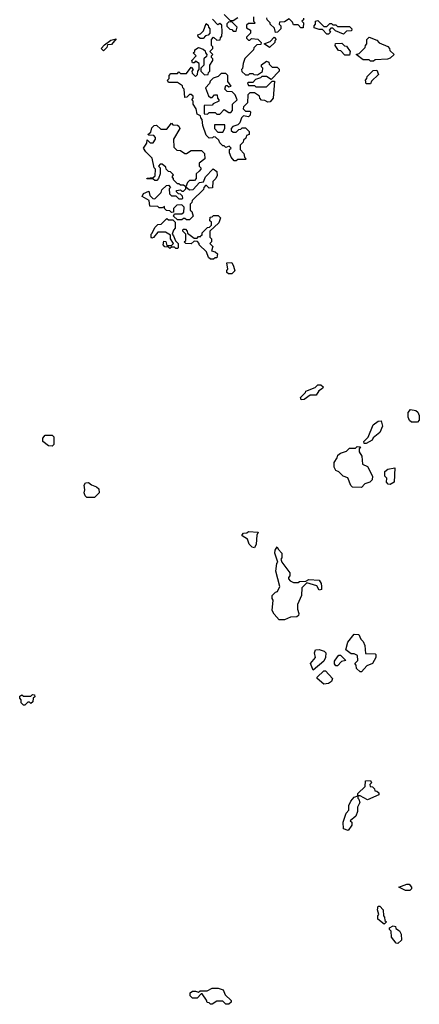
# Model space of a CAD drawing. Extents: x 2708302 to 2968450, y 494490 to 722710.
# Tile 28 of 256: x 2781940 to 2784588, y 611120 to 617635. Entities that reach past the tile are written whole.
import ezdxf

# ---------------------------------------------------------------- set-up
doc = ezdxf.new("R2010")
doc.units = 0

msp = doc.modelspace()

# ---------------------------------------------------------------- linework, layer by layer
at = {"layer": '0CON20XD'}
for points in [[(2783375, 616700), (2783361.7, 616701.7), (2783340, 616725), (2783330, 616755), (2783330, 616775), (2783340, 616785), (2783328.3, 616798.3), (2783305, 616790), (2783295, 616800), (2783285, 616800), (2783265, 616820), (2783258.3, 616838.3), (2783238.3, 616858.3), (2783225, 616860), (2783217, 616853), (2783195, 616850), (2783175, 616870), (2783152.5, 616935), (2783150, 616975), (2783140, 616985), (2783138.3, 616998.3), (2783115, 617010), (2783110, 617045), (2783090, 617075), (2783090, 617095), (2783080, 617105), (2783090, 617115), (2783088.3, 617128.3), (2783075, 617140), (2783065, 617140), (2783048.3, 617121.7), (2783035, 617120), (2783030, 617175), (2783020, 617185), (2783018.3, 617198.3), (2782985, 617220), (2782925, 617220), (2782920, 617235), (2782930, 617245), (2782930, 617265), (2782941.7, 617278.3), (2782985, 617280), (2782995, 617290), (2783005, 617280), (2783045, 617280), (2783075, 617320), (2783090, 617305), (2783080, 617295), (2783081.7, 617281.7), (2783105, 617260), (2783118.3, 617271.7), (2783120, 617295), (2783130, 617305), (2783130, 617345), (2783105, 617360), (2783095, 617350), (2783085, 617350), (2783080, 617365), (2783110, 617395), (2783090, 617415), (2783100, 617425), (2783100, 617435), (2783125, 617450), (2783155, 617440), (2783168.3, 617428.3), (2783170, 617415), (2783180, 617405), (2783178.3, 617391.7), (2783160, 617375), (2783160, 617335), (2783140, 617315), (2783140, 617295), (2783165, 617270), (2783188.3, 617271.7), (2783190, 617285), (2783200, 617295), (2783200, 617335), (2783220, 617365), (2783220, 617375), (2783210, 617385), (2783210, 617395), (2783220, 617405), (2783200, 617425), (2783220, 617445), (2783220, 617455), (2783210, 617465), (2783210, 617505), (2783225, 617520), (2783245, 617500), (2783268.3, 617501.7), (2783270, 617515), (2783280, 617525), (2783282.5, 617555), (2783278.3, 617598.3), (2783265, 617610), (2783251.7, 617601.7), (2783218.3, 617638.3)], [(2783295, 617670), (2783335, 617630), (2783355, 617630), (2783385, 617650)], [(2783490, 617655), (2783490, 617625), (2783500, 617615), (2783495, 617610), (2783455, 617610), (2783441.7, 617598.3), (2783441.7, 617581.7), (2783470, 617565), (2783470, 617545), (2783441.7, 617518.3), (2783441.7, 617511.7), (2783455, 617500), (2783465, 617500), (2783475, 617510), (2783517, 617507), (2783540, 617485), (2783538.3, 617471.7), (2783511.7, 617468.3), (2783491.7, 617448.3), (2783490, 617435), (2783431.7, 617378.3), (2783420, 617345), (2783417, 617313), (2783410, 617305), (2783411.7, 617291.7), (2783435, 617270), (2783455, 617270), (2783465, 617280), (2783485, 617280), (2783491.7, 617271.7), (2783515, 617270), (2783548.3, 617291.7), (2783550, 617315), (2783543, 617323), (2783543, 617337), (2783575, 617360), (2783590, 617355), (2783591.7, 617341.7), (2783611.7, 617321.7), (2783645, 617320), (2783658.3, 617308.3), (2783660, 617295), (2783605, 617240), (2783575, 617260), (2783545, 617260), (2783535, 617250), (2783501.7, 617238.3), (2783485, 617220), (2783455, 617220), (2783450, 617215), (2783455, 617200), (2783495, 617200), (2783505, 617190), (2783575, 617190), (2783611.7, 617228.3), (2783628.3, 617228.3), (2783620, 617115), (2783598.3, 617091.7), (2783585, 617090), (2783565, 617100), (2783541.7, 617101.7), (2783530, 617115), (2783528.3, 617128.3), (2783495, 617150), (2783465, 617150), (2783451.7, 617138.3), (2783450, 617085), (2783421.7, 617058.3), (2783420, 617045), (2783435, 617030), (2783465, 617030), (2783470, 617025), (2783466.7, 617003.3), (2783455, 616993.3), (2783421.7, 616998.3), (2783410, 616985), (2783398.3, 616951.7), (2783385, 616940), (2783351.7, 616928.3), (2783340, 616915), (2783341.7, 616901.7), (2783355, 616890), (2783375, 616890), (2783391.7, 616908.3), (2783405, 616910), (2783415, 616920), (2783435, 616920), (2783460, 616895), (2783460, 616875), (2783441.7, 616868.3), (2783438.3, 616851.7), (2783421.7, 616838.3), (2783420, 616825), (2783400, 616805), (2783400, 616775), (2783425, 616750), (2783430, 616725), (2783440, 616715), (2783435, 616710), (2783385, 616710), (2783375, 616700)], [(2783820, 617645), (2783820, 617635), (2783810, 617625), (2783820, 617615), (2783818.3, 617581.7), (2783801.7, 617581.7), (2783785, 617600), (2783755, 617600), (2783748.3, 617618.3), (2783725, 617640), (2783695, 617620), (2783661.7, 617618.3), (2783660, 617605), (2783670, 617595), (2783670, 617575), (2783648.3, 617551.7), (2783635, 617550), (2783628.3, 617578.3), (2783600, 617605), (2783600, 617615), (2783580, 617635), (2783578.3, 617648.3)], [(2784085, 617540), (2784031.7, 617561.7), (2784015, 617580), (2784001.7, 617578.3), (2783990, 617565), (2783998.3, 617551.7), (2783985, 617540), (2783975, 617540), (2783945, 617570), (2783925, 617570), (2783891.7, 617581.7), (2783890, 617595), (2783900, 617605), (2783900, 617625), (2783915, 617630), (2783955, 617590), (2783975, 617590), (2783995, 617610), (2784005, 617610), (2784015, 617600), (2784035, 617600), (2784045, 617590), (2784125, 617590), (2784140, 617575), (2784138.3, 617561.7), (2784105, 617560), (2784085, 617540)], [(2783155, 617510), (2783135, 617510), (2783121.7, 617521.7), (2783120, 617535), (2783138.3, 617541.7), (2783158.3, 617561.7), (2783175, 617610), (2783188.3, 617598.3), (2783190, 617585), (2783200, 617575), (2783200, 617545), (2783188.3, 617531.7), (2783171.7, 617528.3), (2783155, 617510)], [(2783375, 617560), (2783380, 617585), (2783348.3, 617618.3), (2783325, 617620), (2783311.7, 617608.3), (2783311.7, 617591.7), (2783331.7, 617571.7), (2783345, 617570), (2783355, 617560), (2783375, 617560)], [(2782495, 617430), (2782480, 617445), (2782501.7, 617468.3), (2782545, 617500), (2782578.3, 617508.3), (2782548.3, 617471.7), (2782521.7, 617468.3), (2782518.3, 617451.7), (2782495, 617430)], [(2783595, 617450), (2783560, 617475), (2783598.3, 617491.7), (2783625, 617520), (2783640, 617505), (2783630, 617495), (2783630, 617485), (2783595, 617450)], [(2784285, 617360), (2784265, 617360), (2784255, 617370), (2784215, 617370), (2784170, 617405), (2784188.3, 617411.7), (2784228.3, 617451.7), (2784230, 617465), (2784240, 617475), (2784240, 617505), (2784255, 617520), (2784305, 617500), (2784321.7, 617481.7), (2784378.3, 617458.3), (2784390, 617445), (2784391.7, 617431.7), (2784420, 617405), (2784395, 617380), (2784377, 617373), (2784295, 617370), (2784285, 617360)], [(2784125, 617400), (2784095, 617400), (2784068.3, 617428.3), (2784051.7, 617431.7), (2784030, 617465), (2784031.7, 617478.3), (2784075, 617480), (2784091.7, 617461.7), (2784105, 617460), (2784130, 617425), (2784125, 617400)], [(2784265, 617210), (2784235, 617210), (2784230, 617235), (2784240, 617245), (2784241.7, 617258.3), (2784281.7, 617298.3), (2784305, 617300), (2784317, 617273), (2784271.7, 617228.3), (2784265, 617210)], [(2783265, 617010), (2783295, 617040), (2783325, 617020), (2783338.3, 617021.7), (2783350, 617035), (2783350, 617075), (2783380, 617105), (2783368.3, 617138.3), (2783348.3, 617158.3), (2783315, 617160), (2783300, 617175), (2783305, 617200), (2783315, 617200), (2783325, 617190), (2783340, 617195), (2783320, 617225), (2783320, 617265), (2783305, 617280), (2783275, 617280), (2783255, 617260), (2783221.7, 617248.3), (2783201.7, 617228.3), (2783198.3, 617211.7), (2783170, 617185), (2783191.7, 617131.7), (2783205, 617120), (2783215, 617120), (2783231.7, 617138.3), (2783248.3, 617138.3), (2783250, 617115), (2783260, 617105), (2783260, 617095), (2783221.7, 617078.3), (2783215, 617070), (2783161.7, 617068.3), (2783161.7, 617011.7), (2783185, 617010), (2783195, 617020), (2783235, 617020), (2783245, 617010), (2783265, 617010)], [(2783065, 616310), (2783045, 616310), (2783035, 616320), (2783025, 616320), (2783015, 616310), (2782985, 616310), (2782960, 616335), (2782965, 616350), (2783015, 616350), (2783028.3, 616361.7), (2783030, 616395), (2783015, 616410), (2782981.7, 616408.3), (2782960, 616385), (2782958.3, 616361.7), (2782945, 616360), (2782935, 616370), (2782911.7, 616371.7), (2782900, 616385), (2782900, 616400), (2782885, 616390), (2782865, 616390), (2782855, 616400), (2782801.7, 616401.7), (2782798.3, 616438.3), (2782752.5, 616465), (2782760, 616485), (2782795, 616500), (2782801.7, 616471.7), (2782821.7, 616451.7), (2782835, 616450), (2782878.3, 616491.7), (2782881.7, 616508.3), (2782911.7, 616538.3), (2782925, 616540), (2782940, 616525), (2782930, 616515), (2782931.7, 616481.7), (2782945, 616470), (2782975, 616470), (2782995, 616450), (2783015, 616450), (2783020, 616455), (2783018.3, 616468.3), (2783005, 616480), (2782991.7, 616481.7), (2782980, 616495), (2782980, 616505), (2783005, 616510), (2783015, 616500), (2783025, 616500), (2783040, 616515), (2783040, 616530), (2783025, 616540), (2783005, 616540), (2782995, 616550), (2782985, 616550), (2782960, 616575), (2782960, 616585), (2782950, 616595), (2782958.3, 616608.3), (2782938.3, 616628.3), (2782925, 616630), (2782910, 616645), (2782908.3, 616658.3), (2782885, 616680), (2782871.7, 616678.3), (2782860, 616665), (2782870, 616655), (2782870, 616615), (2782860, 616585), (2782848.3, 616571.7), (2782835, 616570), (2782825, 616580), (2782781.7, 616581.7), (2782785, 616587.5), (2782825, 616590), (2782838.3, 616601.7), (2782840, 616645), (2782830, 616655), (2782818.3, 616718.3), (2782775, 616760), (2782760, 616785), (2782781.7, 616818.3), (2782785, 616840), (2782805, 616820), (2782825, 616820), (2782840, 616845), (2782840, 616855), (2782828.3, 616868.3), (2782795, 616870), (2782790, 616875), (2782808.3, 616891.7), (2782815, 616920), (2782830, 616935), (2782847, 616937), (2782875, 616910), (2782915, 616910), (2782945, 616950), (2782955, 616940), (2782985, 616937.5), (2782995, 616930), (2783000, 616915), (2782960, 616845), (2782961.7, 616791.7), (2782981.7, 616771.7), (2783005, 616770), (2783035, 616750), (2783045, 616750), (2783075, 616770), (2783145, 616770), (2783165, 616750), (2783167.5, 616715), (2783130, 616685), (2783130, 616665), (2783140, 616655), (2783140, 616645), (2783128.3, 616631.7), (2783110, 616615), (2783110, 616585), (2783098.3, 616571.7), (2783065, 616570), (2783051.7, 616558.3), (2783040, 616530), (2783065, 616510), (2783088.3, 616511.7), (2783131.7, 616558.3), (2783158.3, 616561.7), (2783170, 616595), (2783221.7, 616648.3), (2783245, 616630), (2783247.5, 616605), (2783240, 616585), (2783220, 616565), (2783218.3, 616521.7), (2783195, 616520), (2783178.3, 616538.3), (2783171.7, 616538.3), (2783160, 616525), (2783158.3, 616511.7), (2783081.7, 616438.3), (2783080, 616425), (2783070, 616415), (2783070, 616375), (2783080, 616365), (2783090, 616335), (2783065, 616310)], [(2783285, 616890), (2783300, 616915), (2783298.3, 616938.3), (2783231.7, 616938.3), (2783230, 616915), (2783251.7, 616891.7), (2783285, 616890)], [(2782985, 616120), (2782975, 616120), (2782965, 616130), (2782945, 616130), (2782935, 616120), (2782925, 616130), (2782901.7, 616131.7), (2782890, 616145), (2782895, 616170), (2782908.3, 616168.3), (2782915, 616140), (2782945, 616140), (2782960, 616155), (2782940, 616185), (2782938.3, 616208.3), (2782905, 616230), (2782855, 616230), (2782826.4, 616193.6), (2782815, 616190), (2782810, 616195), (2782810, 616215), (2782818.3, 616221.7), (2782835, 616260), (2782855, 616280), (2782878.3, 616281.7), (2782915, 616320), (2782925, 616310), (2782955, 616310), (2782970, 616295), (2782970, 616255), (2782958.3, 616241.7), (2782950, 616215), (2782960, 616205), (2782971.7, 616171.7), (2782990, 616155), (2782990, 616125), (2782985, 616120)], [(2783225, 616050), (2783205, 616050), (2783191.7, 616061.7), (2783178.3, 616098.3), (2783130, 616145), (2783130, 616155), (2783118.3, 616168.3), (2783095, 616170), (2783075, 616152.5), (2783040, 616155), (2783030, 616165), (2783040, 616175), (2783040, 616215), (2783020, 616235), (2783020, 616245), (2783025, 616250), (2783038.3, 616248.3), (2783050, 616235), (2783051.7, 616221.7), (2783095, 616190), (2783115, 616190), (2783125, 616200), (2783140, 616200), (2783141.7, 616208.3), (2783150, 616210), (2783150, 616225), (2783185, 616260), (2783198.3, 616261.7), (2783210, 616275), (2783210, 616295), (2783200, 616305), (2783201.7, 616328.3), (2783215, 616330), (2783225, 616340), (2783255, 616340), (2783270, 616325), (2783258.3, 616291.7), (2783200, 616235), (2783200, 616195), (2783210, 616185), (2783210, 616165), (2783200, 616155), (2783220, 616135), (2783210, 616105), (2783235, 616100), (2783250, 616085), (2783245, 616060), (2783235, 616060), (2783225, 616050)], [(2783345, 615953.3), (2783323.6, 615953.6), (2783313, 615963), (2783312.5, 615975), (2783320, 615985), (2783313, 616027), (2783345, 616027.5), (2783357.5, 616005), (2783366.4, 615973.6), (2783345, 615953.3)], [(2783805, 615120), (2783800, 615135), (2783832.5, 615167.5), (2783835, 615177.5), (2783898.3, 615201.7), (2783915, 615220), (2783935, 615220), (2783950, 615205), (2783946.4, 615193.6), (2783921.7, 615178.3), (2783905, 615150), (2783865, 615150), (2783825, 615122.5), (2783805, 615120)], [(2784575, 614972.5), (2784535, 614972.5), (2784523, 614983), (2784512.5, 615005), (2784512.5, 615035), (2784530, 615055), (2784565, 615050), (2784578.3, 615038.3), (2784587.5, 615015), (2784587.5, 614985), (2784575, 614972.5)], [(2784235, 614830), (2784221.7, 614831.7), (2784220, 614845), (2784248.3, 614871.7), (2784282.5, 614955), (2784315, 614977.5), (2784335, 614980), (2784342.5, 614945), (2784326.1, 614903.9), (2784281.7, 614868.3), (2784275, 614852.5), (2784235, 614830)], [(2782155, 614813.3), (2782130, 614815), (2782092.5, 614845), (2782092.5, 614865), (2782110, 614885), (2782155, 614886.7), (2782166.7, 614875), (2782166.7, 614825), (2782155, 614813.3)], [(2784205, 614540), (2784145, 614542.5), (2784133.9, 614553.9), (2784113, 614603), (2784083.9, 614613.9), (2784055, 614642.5), (2784035, 614652.5), (2784023.3, 614675), (2784022.5, 614705), (2784042.5, 614735), (2784047, 614753), (2784065, 614767.5), (2784105, 614780), (2784125, 614800), (2784165, 614800), (2784175, 614810), (2784198.3, 614808.3), (2784190, 614795), (2784190, 614775), (2784206.4, 614746.4), (2784210, 614695), (2784245, 614677.5), (2784277.5, 614615), (2784275, 614590), (2784260, 614575), (2784226.4, 614563.6), (2784205, 614540)], [(2784395, 614560), (2784381.7, 614561.7), (2784370, 614575), (2784371.7, 614601.7), (2784360, 614615), (2784360, 614645), (2784378.3, 614661.7), (2784425, 614670), (2784420, 614575), (2784395, 614560)], [(2782435, 614473.3), (2782385, 614473.3), (2782373.3, 614485), (2782367.5, 614505), (2782372.5, 614525), (2782367.5, 614555), (2782375, 614570), (2782395, 614572.5), (2782415, 614557.5), (2782450, 614545), (2782465, 614530), (2782467.5, 614505), (2782435, 614473.3)], [(2783495, 614140), (2783480, 614145), (2783460, 614165), (2783448.3, 614198.3), (2783415, 614220), (2783413, 614227), (2783421.7, 614238.3), (2783445, 614240), (2783455, 614247.5), (2783520, 614245), (2783510, 614225), (2783507.5, 614165), (2783495, 614140)], [(2783695, 613663.3), (2783660, 613665), (2783625, 613702.5), (2783613.6, 613726.4), (2783620, 613795), (2783613.3, 613805), (2783612.5, 613825), (2783635, 613847.5), (2783648.3, 613851.7), (2783662.5, 613885), (2783637.5, 613985), (2783643.6, 614036.4), (2783650, 614045), (2783630, 614105), (2783632.5, 614125), (2783645, 614147.5), (2783651.7, 614131.7), (2783677.5, 614105), (2783676.4, 614073.6), (2783670, 614065), (2783677.5, 614045), (2783730, 613975), (2783730, 613955), (2783720, 613945), (2783720, 613935), (2783731.7, 613921.7), (2783755, 613910), (2783785, 613910), (2783793, 613917), (2783835, 613920), (2783855, 613930), (2783925, 613927.5), (2783937.5, 613905), (2783940, 613885), (2783940, 613865), (2783925, 613860), (2783908.3, 613888.3), (2783841.7, 613908.3), (2783810, 613875), (2783806.7, 613825), (2783780, 613765), (2783780, 613735), (2783790, 613705), (2783787, 613693), (2783776.4, 613683.6), (2783735, 613682.5), (2783695, 613663.3)], [(2784205, 613320), (2784195, 613320), (2784171.7, 613341.7), (2784170, 613365), (2784160, 613375), (2784180, 613395), (2784178.3, 613428.3), (2784155, 613440), (2784135, 613440), (2784100, 613465), (2784113.9, 613516.1), (2784155, 613570), (2784186.4, 613566.4), (2784200, 613535), (2784215, 613520), (2784226.7, 613495), (2784231.7, 613441.7), (2784295, 613440), (2784300, 613435), (2784300, 613415), (2784277.5, 613375), (2784240, 613360), (2784205, 613320)], [(2783885, 613330), (2783867.5, 613375), (2783900, 613415), (2783893.3, 613445), (2783900, 613465), (2783923, 613467), (2783957, 613457), (2783967.5, 613445), (2783966.2, 613415), (2783955, 613390), (2783885, 613330)], [(2784045, 613360), (2784035, 613360), (2784025, 613372.5), (2784025, 613390), (2784045, 613420), (2784055, 613430), (2784065, 613430), (2784100, 613395), (2784071.7, 613388.3), (2784045, 613360)], [(2783955, 613237.5), (2783910, 613275), (2783910, 613285), (2783955, 613327.5), (2783965, 613326.7), (2784012.5, 613275), (2784006.7, 613255), (2783985, 613243.3), (2783955, 613237.5)], [(2781975, 613100), (2781965, 613100), (2781950, 613115), (2781950, 613135), (2781940, 613145), (2781941.7, 613158.3), (2781955, 613167.5), (2781965, 613160), (2782015, 613160), (2782025, 613170), (2782038.3, 613168.3), (2782040, 613155), (2782030, 613145), (2782028.3, 613121.7), (2782015, 613110), (2782005, 613120), (2781995, 613120), (2781975, 613100)], [(2784115, 612270), (2784085, 612280), (2784083.8, 612325), (2784102.5, 612385), (2784120, 612405), (2784120, 612435), (2784133.3, 612465), (2784155, 612490), (2784180, 612500), (2784180, 612515), (2784228.3, 612561.7), (2784231.7, 612598.3), (2784265, 612600), (2784270, 612585), (2784260, 612575), (2784261.7, 612561.7), (2784278.3, 612558.3), (2784290, 612545), (2784291.7, 612531.7), (2784305, 612530), (2784318.3, 612518.3), (2784320, 612505), (2784245, 612472.5), (2784195, 612500), (2784180, 612500), (2784180, 612485), (2784187.5, 612477.5), (2784192.5, 612455), (2784177.5, 612425), (2784177.5, 612395), (2784166.1, 612363.9), (2784130, 612335), (2784140, 612325), (2784140, 612305), (2784115, 612270)], [(2784525, 611873.3), (2784495, 611873.8), (2784452.5, 611895), (2784504.2, 611915.8), (2784520, 611915), (2784536.2, 611895), (2784536, 611884), (2784525, 611873.3)], [(2784355, 611650), (2784313.6, 611683.6), (2784313.6, 611706.4), (2784320, 611715), (2784310, 611745), (2784315, 611770), (2784325, 611770), (2784347.5, 611745), (2784350, 611705), (2784357, 611697), (2784360, 611675), (2784370, 611665), (2784355, 611650)], [(2784445, 611522.5), (2784433.6, 611523.6), (2784402.5, 611565), (2784400, 611605), (2784390, 611615), (2784390, 611625), (2784415, 611640), (2784430, 611635), (2784431.7, 611621.7), (2784456.4, 611606.4), (2784466.7, 611585), (2784470, 611545), (2784445, 611522.5)], [(2783325, 611120), (2783305, 611120), (2783285, 611140), (2783245, 611140), (2783215, 611120), (2783205, 611120), (2783195, 611130), (2783181.7, 611131.7), (2783178.3, 611148.3), (2783148.3, 611188.3), (2783141.7, 611188.3), (2783115, 611160), (2783085, 611160), (2783070, 611175), (2783070, 611195), (2783085, 611206.7), (2783105, 611207.5), (2783125, 611200), (2783135, 611210), (2783181.7, 611208.3), (2783215, 611226.7), (2783255, 611226.7), (2783287.5, 611215), (2783301.7, 611181.7), (2783340, 611145), (2783340, 611135), (2783325, 611120)]]:
    msp.add_lwpolyline(points, dxfattribs=at)

doc.saveas('drawing.dxf')
